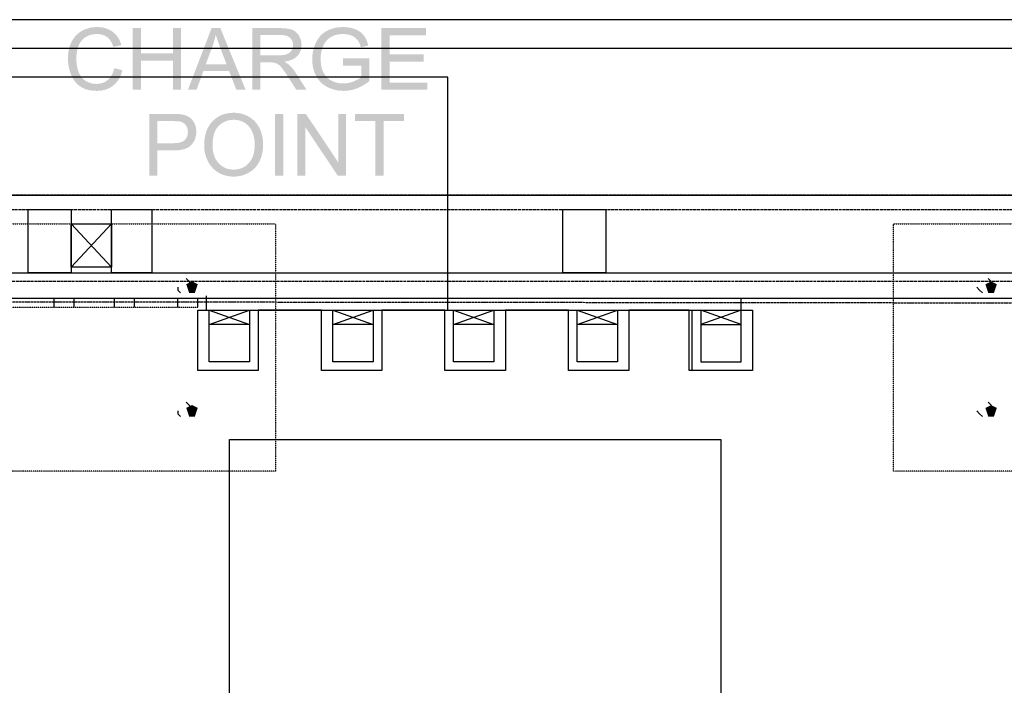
# Model space of a CAD drawing. Header units: millimetres. Extents: x 502444 to 745500, y -417645 to -375189.
# Tile 172 of 208: x 734658 to 735935, y -403280 to -402418. Entities that reach past the tile are written whole.
import ezdxf

# ---------------------------------------------------------------- set-up
doc = ezdxf.new("R2010")
doc.units = ezdxf.units.MM
doc.linetypes.add('PDF_IMPORT', pattern=[1, 0.8, -0.2])
doc.layers.add('PDF2_Geometry', color=7, linetype='Continuous')
doc.layers.add('PDF2_Solid Fills', color=7, linetype='Continuous')

msp = doc.modelspace()

# ---------------------------------------------------------------- hatches: boundary and pattern name
at = {"layer": 'PDF2_Solid Fills', "lineweight": 25, "transparency": 33554559}
for color, points in [(1, [(734758.6357, -402427.27958), (734757.96693, -402427.28504), (734756.12892, -402427.34873), (734754.31912, -402427.48704), (734752.53662, -402427.69996), (734750.78233, -402427.98658), (734749.05624, -402428.34781), (734747.35745, -402428.78365), (734745.68686, -402429.2932), (734744.04358, -402429.87736), (734742.4285, -402430.53613), (734740.84163, -402431.26951), (734739.28296, -402432.07659), (734738.87624, -402432.30316), (734737.3567, -402433.21761), (734735.90176, -402434.20213), (734734.51143, -402435.2558), (734733.18479, -402436.37953), (734731.92366, -402437.57241), (734730.72623, -402438.83536), (734729.59431, -402440.16837), (734728.52608, -402441.56962), (734727.52246, -402443.04185), (734726.58344, -402444.58322), (734725.70811, -402446.19375), (734725.19947, -402447.22103), (734724.51431, -402448.73602), (734723.88921, -402450.29105), (734723.32325, -402451.8852), (734722.81734, -402453.51848), (734722.37058, -402455.19088), (734721.98296, -402456.90241), (734721.6554, -402458.65397), (734721.38789, -402460.44375), (734721.17952, -402462.27357), (734721.03029, -402464.1416), (734720.94112, -402466.04967), (734720.9111, -402467.99686), (734720.91474, -402468.64745), (734720.96205, -402470.48454), (734721.06487, -402472.30253), (734721.2241, -402474.1005), (734721.43884, -402475.87936), (734721.70908, -402477.64003), (734722.03574, -402479.37976), (734722.4179, -402481.1013), (734722.85556, -402482.80373), (734723.34873, -402484.48614), (734723.8974, -402486.14944), (734724.50249, -402487.79364), (734725.16307, -402489.41873), (734725.35779, -402489.87277), (734726.15032, -402491.58794), (734727.00472, -402493.2285), (734727.92099, -402494.79444), (734728.90005, -402496.28577), (734729.94007, -402497.70158), (734731.04287, -402499.04278), (734732.20664, -402500.30937), (734733.43319, -402501.50043), (734757.59932, -402500.86532), (734757.50105, -402500.86532), (734755.7049, -402500.80071), (734753.9406, -402500.62055), (734752.20814, -402500.32392), (734750.50753, -402499.91174), (734748.83968, -402499.38399), (734747.20276, -402498.73978), (734745.59861, -402497.98001), (734744.02538, -402497.10378), (734743.31929, -402496.66156), (734741.9326, -402495.66886), (734740.63872, -402494.56878), (734739.43674, -402493.36134), (734738.32665, -402492.04653), (734737.30938, -402490.62435), (734736.38492, -402489.09389), (734735.55236, -402487.45698), (734734.81261, -402485.71178), (734734.71161, -402485.45428), (734734.16111, -402483.93019), (734733.66886, -402482.35606), (734733.23392, -402480.73188), (734732.85722, -402479.05583), (734732.53875, -402477.33066), (734732.27761, -402475.55361), (734732.0747, -402473.72653), (734731.93003, -402471.8494), (734731.84359, -402469.92131), (734731.81447, -402467.94227), (734731.83358, -402466.56559), (734731.91547, -402464.77672), (734732.06379, -402462.99876), (734732.2767, -402461.23264), (734732.55513, -402459.47744), (734732.89908, -402457.73406), (734733.30762, -402456.0016), (734733.78259, -402454.28098), (734734.32217, -402452.57127), (734734.61697, -402451.74416), (734735.30941, -402450.07722), (734736.10467, -402448.49399), (734737.00365, -402446.99356), (734738.00546, -402445.57683), (734739.11008, -402444.24292), (734740.31843, -402442.99271), (734741.6296, -402441.82621), (734743.04451, -402440.74343), (734743.3384, -402440.53597), (734744.72601, -402439.65336), (734746.1864, -402438.87357), (734747.71777, -402438.19843), (734749.32193, -402437.62701), (734750.99706, -402437.15931), (734752.74408, -402436.79535), (734754.56389, -402436.53603), (734756.45466, -402436.38044), (734758.41733, -402436.32857), (734781.4115, -402435.57426), (734780.14401, -402434.44507), (734778.80554, -402433.38504), (734778.57169, -402433.21215), (734777.1941, -402432.26403), (734775.76464, -402431.39962), (734774.28332, -402430.61711), (734772.75013, -402429.91648), (734771.16599, -402429.29866), (734769.53089, -402428.76273), (734767.84393, -402428.30959), (734766.10511, -402427.93926), (734764.31441, -402427.65082), (734762.47277, -402427.44427), (734760.58017, -402427.32144)]), (1, [(734815.49468, -402428.64262), (734804.91887, -402428.64262), (734804.91887, -402508.55036), (734815.49468, -402508.55036), (734815.49468, -402470.88581), (734857.03452, -402470.88581), (734815.49468, -402461.45648)]), (1, [(734867.60942, -402428.64262), (734857.03452, -402428.64262), (734857.03452, -402461.45648), (734815.49468, -402461.45648), (734857.03452, -402470.88581), (734857.03452, -402508.55036), (734867.60942, -402508.55036)]), (1, [(734918.52581, -402428.64262), (734907.13291, -402428.64262), (734876.44094, -402508.55036), (734887.67098, -402508.55036), (734896.44791, -402484.34966), (734929.86503, -402484.34966), (734899.50063, -402475.73742), (734908.27756, -402452.2992), (734908.35582, -402452.08447), (734909.01732, -402450.21552), (734909.64151, -402448.34294), (734910.22749, -402446.46672), (734910.77434, -402444.58686), (734911.28389, -402442.70427), (734911.75522, -402440.81895), (734912.18924, -402438.92908), (734912.58414, -402437.03648)]), (1, [(734918.52581, -402428.64262), (734912.58414, -402437.03648), (734912.99905, -402438.45229), (734913.48403, -402440.03188), (734914.01906, -402441.70155), (734914.60231, -402443.46131), (734915.23469, -402445.31114), (734915.9153, -402447.25015), (734916.64595, -402449.27924), (734917.42483, -402451.3984), (734918.25375, -402453.60674), (734926.59393, -402475.73742), (734899.50063, -402475.73742), (734929.86503, -402484.34966), (734939.18699, -402508.55036), (734951.23503, -402508.55036)]), (1, [(734995.28256, -402428.64262), (734959.84818, -402428.64262), (734959.84818, -402508.55036), (734970.42399, -402508.55036), (734970.42399, -402473.06594), (734982.68949, -402473.06594), (735001.22514, -402472.19425), (735003.14686, -402471.89307), (735005.3188, -402471.45359), (735007.36608, -402470.92675), (735009.29053, -402470.31257), (735011.09032, -402469.61012), (735012.76636, -402468.82033), (735014.31957, -402467.94227), (735015.74812, -402466.97595), (735017.05292, -402465.92228), (735018.23397, -402464.78126), (735018.5488, -402464.44005), (734970.42399, -402463.90867), (734970.42399, -402437.47323), (734995.71932, -402437.47323), (735019.04288, -402436.41138), (735017.77265, -402434.94279), (735016.38596, -402433.64345), (735014.8828, -402432.51517), (735013.26408, -402431.55704), (735011.52798, -402430.76815), (735010.91835, -402430.54704), (735009.46614, -402430.10028), (735007.87017, -402429.71358), (735006.13134, -402429.38692), (735004.24784, -402429.1185), (735002.2224, -402428.91013), (735000.05228, -402428.76182), (734997.7393, -402428.67264)]), (1, [(735077.65433, -402427.27958), (735076.77536, -402427.28686), (735074.89368, -402427.34782), (735073.04749, -402427.47157), (735071.23769, -402427.6581), (735069.46338, -402427.90833), (735067.72455, -402428.22224), (735066.02212, -402428.59894), (735064.35517, -402429.03842), (735062.72372, -402429.5416), (735061.12865, -402430.10756), (735059.56908, -402430.73722), (735058.04499, -402431.42965), (735056.5573, -402432.18578), (735055.10691, -402433.01106), (735053.66472, -402433.93735), (735052.28257, -402434.93551), (735050.95957, -402436.00647), (735077.70892, -402436.32857), (735078.4605, -402436.33585), (735080.30397, -402436.42684), (735082.09375, -402436.61974), (735083.83075, -402436.91273), (735085.51408, -402437.30763), (735087.14462, -402437.80262), (735088.72149, -402438.39951), (735089.5404, -402438.76712), (735091.21008, -402439.63335), (735092.72688, -402440.59147), (735094.08901, -402441.64059), (735095.29827, -402442.78161), (735096.35376, -402444.01362), (735096.38197, -402444.05093), (735097.24183, -402445.28385), (735098.05437, -402446.66144), (735098.81869, -402448.18189), (735099.53478, -402449.8461), (735100.20265, -402451.65499), (735100.82321, -402453.60674), (735110.36355, -402450.99076), (735110.23889, -402450.51397), (735109.69477, -402448.6241), (735109.09423, -402446.82431), (735108.43728, -402445.1137), (735107.72483, -402443.49316), (735106.95596, -402441.9627), (735106.13068, -402440.52141), (735105.24989, -402439.1702), (735104.31269, -402437.90908), (735103.49559, -402436.9373), (735102.34456, -402435.73805), (735101.09436, -402434.61159), (735099.74588, -402433.5561), (735098.29731, -402432.57431), (735096.74866, -402431.6635), (735095.10173, -402430.82548), (735093.35472, -402430.06025), (735093.20822, -402430.00201), (735091.63773, -402429.43059), (735090.02811, -402428.92651), (735088.37936, -402428.48976), (735086.69058, -402428.12033), (735084.96267, -402427.81734), (735083.19473, -402427.58258), (735081.38766, -402427.41425), (735079.54147, -402427.31325)]), (1, [(735185.15763, -402428.64262), (735127.37238, -402428.64262), (735127.37238, -402508.55036), (735187.01111, -402508.55036), (735187.01111, -402499.12103), (735137.94819, -402499.12103), (735137.94819, -402471.92128), (735182.15859, -402471.92128), (735182.15859, -402462.54654), (735137.94819, -402462.54654), (735137.94819, -402438.07286), (735185.15763, -402438.07286)]), (1, [(734781.4115, -402435.57426), (734758.41733, -402436.32857), (734758.46282, -402436.32857), (734760.41639, -402436.39318), (734762.28533, -402436.58153), (734764.06965, -402436.89271), (734765.76844, -402437.32856), (734767.38352, -402437.88815), (734768.91307, -402438.57058), (734770.3589, -402439.37675), (734771.71921, -402440.30758), (734772.51447, -402440.94451), (734773.65731, -402442.01001), (734774.73372, -402443.20199), (734775.7428, -402444.52044), (734776.68547, -402445.96536), (734777.56079, -402447.53586), (734778.3697, -402449.23374), (734779.11218, -402451.05719), (734779.78733, -402453.00711), (734790.19936, -402450.55492), (734789.67798, -402448.88888), (734789.03923, -402447.12913), (734788.33041, -402445.44035), (734787.55153, -402443.82163), (734786.7035, -402442.27207), (734785.7845, -402440.79256), (734784.79635, -402439.38312), (734783.73813, -402438.04374), (734782.60985, -402436.77443)]), (1, [(735019.04288, -402436.41138), (734995.71932, -402437.47323), (734996.22795, -402437.47596), (734998.56458, -402437.57514), (735000.71833, -402437.81536), (735002.68918, -402438.19661), (735004.47805, -402438.71798), (735006.08403, -402439.37948), (735007.50712, -402440.18202), (735008.74823, -402441.12468), (735009.49253, -402441.84168), (735010.69633, -402443.29844), (735011.63262, -402444.88713), (735012.3014, -402446.60867), (735012.70267, -402448.46123), (735012.83642, -402450.44573), (735012.72087, -402452.22004), (735012.32779, -402454.08717), (735011.6581, -402455.87604), (735010.71089, -402457.58574), (735010.54529, -402457.83779), (735009.37333, -402459.29546), (735007.9739, -402460.53838), (735006.34881, -402461.56839), (735004.49625, -402462.38276), (735003.17325, -402462.81314), (735001.5336, -402463.20804), (734999.71197, -402463.51468), (734997.70836, -402463.73397), (734995.52368, -402463.86499), (734993.15703, -402463.90867), (734970.42399, -402463.90867), (735018.5488, -402464.44005), (735019.76534, -402462.96601), (735020.81992, -402461.41371), (735021.71163, -402459.78225), (735022.44228, -402458.07255), (735023.01006, -402456.28367), (735023.41497, -402454.41655), (735023.65882, -402452.47027), (735023.7398, -402450.44573), (735023.71614, -402449.35294), (735023.55418, -402447.39391), (735023.23662, -402445.48767), (735022.76347, -402443.63601), (735022.13564, -402441.83713), (735021.35221, -402440.09103), (735020.4141, -402438.39951), (735020.19663, -402438.05011)]), (1, [(735050.95957, -402436.00647), (735049.69754, -402437.14931), (735048.49555, -402438.36403), (735047.35362, -402439.65245), (735046.27266, -402441.01185), (735045.25084, -402442.44404), (735044.28907, -402443.94902), (735043.38826, -402445.52588), (735042.54751, -402447.17554), (735041.94151, -402448.47397), (735041.25454, -402450.07995), (735040.62761, -402451.70504), (735040.05983, -402453.34924), (735039.55211, -402455.01163), (735039.10444, -402456.69222), (735038.71591, -402458.39192), (735038.38743, -402460.10982), (735038.11901, -402461.84592), (735037.90973, -402463.60112), (735037.76051, -402465.37543), (735037.67043, -402467.16703), (735037.6404, -402468.97865), (735037.65041, -402470.03505), (735037.71683, -402471.87851), (735037.84513, -402473.69377), (735038.03621, -402475.48082), (735038.28825, -402477.23967), (735038.60308, -402478.9703), (735038.98069, -402480.67273), (735039.41926, -402482.34605), (735039.92062, -402483.99206), (735040.48385, -402485.60896), (735041.10986, -402487.19765), (735041.79775, -402488.75814), (735042.54751, -402490.29042), (735043.38644, -402491.82906), (735044.30362, -402493.32767), (735045.28632, -402494.76259), (735046.33453, -402496.13473), (735047.45007, -402497.44408), (735048.63022, -402498.68974), (735049.8777, -402499.87261), (735051.19069, -402500.99361), (735052.56919, -402502.05001), (735054.01412, -402503.04454), (735055.52547, -402503.97628), (735057.10233, -402504.84433), (735058.06501, -402505.33749), (735059.61549, -402506.06815), (735061.19326, -402506.73511), (735062.79742, -402507.33928), (735064.42979, -402507.87976), (735066.08945, -402508.35656), (735067.77641, -402508.76965), (735069.49067, -402509.11906), (735071.23223, -402509.40476), (735073.00108, -402509.62769), (735074.79814, -402509.78601), (735076.62159, -402509.88156), (735078.47233, -402509.9134), (735079.99278, -402509.88883), (735081.7498, -402509.80057), (735083.49773, -402509.6468), (735085.23655, -402509.42842), (735086.96628, -402509.14544), (735088.68691, -402508.79604), (735090.39935, -402508.38294), (735092.10178, -402507.90433), (735093.79602, -402507.36021), (735095.48116, -402506.75149), (735096.36559, -402506.41118), (735097.92516, -402505.76333), (735099.47564, -402505.05997), (735101.01702, -402504.30111), (735102.5502, -402503.48675), (735104.07429, -402502.61688), (735105.58928, -402501.6906), (735107.09608, -402500.70972), (735077.8727, -402500.37488), (735076.43778, -402500.34576), (735074.67166, -402500.22839), (735072.92738, -402500.02093), (735071.20584, -402499.72339), (735069.50705, -402499.33577), (735067.8301, -402498.85898), (735066.17589, -402498.2912), (735064.54443, -402497.63334), (735062.93573, -402496.88631), (735061.65458, -402496.20388), (735060.17508, -402495.2867), (735058.78292, -402494.27489), (735057.4763, -402493.16753), (735056.25794, -402491.96555), (735055.12602, -402490.66712), (735054.08054, -402489.27405), (735053.12241, -402487.78636), (735052.25072, -402486.20222), (735051.91315, -402485.52525), (735051.27349, -402484.09033), (735050.70025, -402482.59172), (735050.19525, -402481.03033), (735049.75668, -402479.40524), (735049.38635, -402477.71737), (735049.08335, -402475.9658), (735048.84677, -402474.15054), (735048.67844, -402472.27159), (735048.57744, -402470.32986), (735048.54378, -402468.32443), (735048.54833, -402467.68386), (735048.60747, -402465.85313), (735048.73577, -402464.05152), (735048.93504, -402462.27903), (735049.20437, -402460.53474), (735049.54285, -402458.81958), (735049.9514, -402457.13261), (735050.43001, -402455.47477), (735050.97868, -402453.84513), (735051.5965, -402452.24461), (735051.83581, -402451.69048), (735052.59558, -402450.1209), (735053.45908, -402448.60136), (735054.42539, -402447.13186), (735055.49453, -402445.7115), (735056.66649, -402444.34119), (735057.70469, -402443.26659), (735058.96035, -402442.15924), (735060.33522, -402441.12923), (735061.82837, -402440.17747), (735063.44072, -402439.30396), (735065.17045, -402438.5087), (735065.55989, -402438.3522), (735067.07215, -402437.81536), (735068.65902, -402437.3604), (735070.3205, -402436.98916), (735072.0566, -402436.69981), (735073.8664, -402436.49327), (735075.75081, -402436.36952), (735077.70892, -402436.32857)]), (1, [(735111.5628, -402467.7794), (735077.70892, -402467.83399), (735077.70892, -402477.20873), (735101.20536, -402477.20873), (735101.20536, -402492.0893), (735100.67944, -402492.53788), (735099.48838, -402493.44414), (735098.14809, -402494.33221), (735096.65767, -402495.20208), (735095.0162, -402496.05466), (735093.2246, -402496.88813), (735091.28378, -402497.7034), (735089.92893, -402498.2266), (735088.23924, -402498.79619), (735086.53772, -402499.27845), (735084.82619, -402499.67334), (735083.10374, -402499.97998), (735081.37128, -402500.19927), (735079.627, -402500.33029), (735077.8727, -402500.37488), (735107.09608, -402500.70972), (735108.59378, -402499.67243), (735110.08239, -402498.57964), (735111.5628, -402497.43134)]), (1, [(734780.98658, -402480.53352), (734780.96838, -402480.61905), (734780.49068, -402482.57352), (734779.93473, -402484.43064), (734779.30053, -402486.18857), (734778.58626, -402487.84823), (734777.79373, -402489.40963), (734776.92204, -402490.87276), (734775.97119, -402492.23761), (734774.94118, -402493.50419), (734773.83292, -402494.6716), (734772.64549, -402495.74165), (734772.3243, -402496.0037), (734770.94397, -402497.0237), (734769.49904, -402497.92451), (734767.99042, -402498.7043), (734766.41902, -402499.36489), (734764.7821, -402499.90446), (734763.08241, -402500.32484), (734761.31901, -402500.6251), (734759.49102, -402500.80526), (734757.59932, -402500.86532), (734733.43319, -402501.50043), (734734.72161, -402502.61688), (734736.07191, -402503.65872), (734737.48408, -402504.62595), (734738.03003, -402504.97444), (734739.3876, -402505.76333), (734740.80796, -402506.48397), (734742.2911, -402507.13546), (734743.83703, -402507.71871), (734745.44665, -402508.23281), (734747.11814, -402508.67866), (734748.85333, -402509.05627), (734750.6513, -402509.36473), (734752.51205, -402509.60494), (734754.43559, -402509.776), (734756.42191, -402509.87882), (734758.47192, -402509.9134), (734760.17799, -402509.88064), (734762.05148, -402509.766), (734763.87857, -402509.56764), (734765.66016, -402509.28739), (734767.39535, -402508.92525), (734769.08413, -402508.47939), (734770.72741, -402507.95074), (734772.32521, -402507.34019), (734773.87659, -402506.64685), (734775.38248, -402505.86979), (734776.84197, -402505.01084), (734778.25596, -402504.07), (734779.62354, -402503.04545), (734780.12217, -402502.64236), (734781.356, -402501.56321), (734782.53069, -402500.414), (734783.64714, -402499.19655), (734784.70354, -402497.90904), (734785.7017, -402496.55238), (734786.64072, -402495.12655), (734787.5206, -402493.63158), (734788.34224, -402492.06655), (734789.10383, -402490.43327), (734789.80719, -402488.72993), (734790.4514, -402486.95744), (734791.03647, -402485.11579), (734791.56239, -402483.205)]), (1, [(735001.22514, -402472.19425), (734982.68949, -402473.06594), (734982.74955, -402473.06594), (734985.19355, -402473.10962), (734987.13619, -402473.237), (734988.57748, -402473.4481), (734989.8841, -402473.8339), (734991.66387, -402474.57911), (734993.42909, -402475.57363), (734994.53644, -402476.39164), (734995.86126, -402477.59726), (734997.27343, -402479.10497), (734998.77204, -402480.91568), (734999.53727, -402481.9102), (735000.50723, -402483.21864), (735001.54725, -402484.67176), (735002.65642, -402486.26864), (735003.83566, -402488.0102), (735005.08495, -402489.89643), (735006.40341, -402491.92551), (735016.98012, -402508.55036), (735030.2811, -402508.55036), (735016.3805, -402486.80185), (735016.29042, -402486.66536), (735015.10845, -402484.91106), (735013.90647, -402483.24321), (735012.68538, -402481.65907), (735011.44427, -402480.16046), (735010.18315, -402478.74647), (735008.90291, -402477.4171), (735007.60357, -402476.17326), (735006.52806, -402475.29338), (735005.03036, -402474.26792), (735003.26242, -402473.23427)]), (1, [(734856.42943, -402539.7546), (734826.2825, -402539.7546), (734826.2825, -402619.66235), (734836.85831, -402619.66235), (734836.85831, -402587.17606), (734857.35571, -402587.17606), (734857.89164, -402587.17424), (734860.37386, -402587.11691), (734862.73506, -402586.9777), (734864.97706, -402586.7575), (734867.09896, -402586.45632), (734869.10075, -402586.07416), (734870.98243, -402585.61011), (734872.74491, -402585.06508), (734874.38638, -402584.43907), (734875.90865, -402583.73207), (734877.31081, -402582.94318), (734878.59287, -402582.07332), (734879.75481, -402581.12247), (734880.79665, -402580.09064), (734881.87944, -402578.83952), (734836.85831, -402577.74672), (734836.85831, -402549.18485), (734857.30112, -402549.18485), (734882.50272, -402548.11389), (734881.26343, -402546.65895), (734879.91314, -402545.36234), (734878.45274, -402544.22405), (734877.75757, -402543.77092), (734876.17889, -402542.88649), (734874.47191, -402542.11944), (734872.63754, -402541.46886), (734870.67579, -402540.93475), (734868.58574, -402540.51801), (734868.26455, -402540.4616), (734866.77503, -402540.24504), (734865.09353, -402540.06852), (734863.21731, -402539.93113), (734861.14819, -402539.83286), (734858.88526, -402539.77462)]), (1, [(734935.80215, -402538.33788), (734935.5956, -402538.33788), (734933.52466, -402538.38975), (734931.50195, -402538.52805), (734929.52746, -402538.75371), (734927.60028, -402539.0649), (734925.72133, -402539.46343), (734923.88969, -402539.94841), (734922.10719, -402540.52074), (734920.37201, -402541.1786), (734918.68504, -402541.92382), (734917.0454, -402542.75547), (734915.45489, -402543.67447), (734913.91078, -402544.679), (734912.41581, -402545.77089), (734910.96815, -402546.94921), (734909.56872, -402548.21398), (734908.21751, -402549.5661), (734907.41862, -402550.43869), (734906.28942, -402551.77989), (734905.22939, -402553.17659), (734904.23759, -402554.6288), (734903.31404, -402556.1356), (734902.45873, -402557.69791), (734901.67167, -402559.3148), (734900.95375, -402560.98721), (734900.30317, -402562.71511), (734899.72174, -402564.49761), (734899.20855, -402566.33562), (734898.76452, -402568.22822), (734898.38782, -402570.17632), (734898.08027, -402572.17993), (734897.84097, -402574.23814), (734897.66991, -402576.35184), (734897.56709, -402578.52014), (734897.53251, -402580.74395), (734897.54889, -402581.99598), (734897.64079, -402583.95227), (734897.81367, -402585.88945), (734898.06753, -402587.80753), (734898.40238, -402589.7065), (734898.81821, -402591.58636), (734899.31501, -402593.4462), (734899.8928, -402595.28694), (734900.55157, -402597.10856), (734901.29133, -402598.91109), (734902.11206, -402600.6945), (734902.58703, -402601.63898), (734903.53697, -402603.35506), (734904.56425, -402605.00016), (734905.66887, -402606.57247), (734906.85175, -402608.07382), (734908.11196, -402609.50327), (734909.44952, -402610.86085), (734910.86533, -402612.14746), (734935.69296, -402611.9773), (734934.74485, -402611.96365), (734932.75853, -402611.84082), (734930.83408, -402611.5906), (734928.96878, -402611.21481), (734927.16535, -402610.71163), (734925.42197, -402610.08106), (734923.73865, -402609.32493), (734922.11629, -402608.44051), (734920.55399, -402607.43052), (734919.05265, -402606.29313), (734917.61136, -402605.02837), (734916.23103, -402603.63712), (734915.20193, -402602.47518), (734914.12097, -402601.08666), (734913.13463, -402599.62354), (734912.24202, -402598.0858), (734911.44312, -402596.47436), (734910.73795, -402594.78831), (734910.1274, -402593.02856), (734909.61057, -402591.19328), (734909.18747, -402589.28521), (734908.85899, -402587.30253), (734908.62333, -402585.24524), (734908.4832, -402583.11334), (734908.43589, -402580.90773), (734908.44772, -402579.5274), (734908.52961, -402577.15256), (734908.68702, -402574.87598), (734908.92178, -402572.69585), (734909.23296, -402570.61217), (734909.62149, -402568.62676), (734910.08554, -402566.7378), (734910.62694, -402564.9462), (734911.24385, -402563.25196), (734911.93811, -402561.65508), (734912.7097, -402560.15464), (734913.55683, -402558.75157), (734914.48038, -402557.44586), (734915.48127, -402556.23751), (734916.5586, -402555.12561), (734916.77879, -402554.91815), (734918.25921, -402553.62062), (734919.78967, -402552.44594), (734921.37199, -402551.395), (734923.00436, -402550.46872), (734924.68768, -402549.66527), (734926.42196, -402548.98558), (734928.20719, -402548.42872), (734930.04337, -402547.99651), (734931.93051, -402547.68714), (734933.8677, -402547.50243), (734935.85675, -402547.44056), (734960.4842, -402546.97924), (734958.98377, -402545.78636), (734957.40691, -402544.66808), (734955.75452, -402543.62443), (734954.42606, -402542.87011), (734952.73182, -402542.00935), (734951.00027, -402541.23866), (734949.23142, -402540.55805), (734947.42526, -402539.96934), (734945.5818, -402539.47072), (734943.70012, -402539.06308), (734941.78204, -402538.74552), (734939.82575, -402538.51895), (734937.83306, -402538.38247)]), (1, [(734989.39002, -402619.66235), (734989.39002, -402539.7546), (734999.96584, -402539.7546), (734999.96584, -402619.66235)]), (1, [(735029.34936, -402539.7546), (735018.50057, -402539.7546), (735018.50057, -402619.66235), (735028.64054, -402619.66235), (735028.64054, -402556.86989)]), (1, [(735029.34936, -402539.7546), (735028.64054, -402556.86989), (735070.61713, -402619.66235), (735071.32595, -402602.49247)]), (1, [(735081.46592, -402539.7546), (735071.32595, -402539.7546), (735071.32595, -402602.49247), (735070.61713, -402619.66235), (735081.46592, -402619.66235)]), (1, [(735156.58666, -402539.7546), (735093.24098, -402539.7546), (735093.24098, -402549.18485), (735119.57086, -402549.18485), (735119.57086, -402619.66235), (735130.14667, -402619.66235), (735130.14667, -402549.18485), (735156.58666, -402549.18485)]), (1, [(734882.50272, -402548.11389), (734857.30112, -402549.18485), (734857.51039, -402549.18485), (734860.14457, -402549.21578), (734862.42842, -402549.30313), (734864.35924, -402549.44417), (734865.93974, -402549.64162), (734867.16811, -402549.89275), (734867.81506, -402550.08929), (734869.58118, -402550.83086), (734871.17897, -402551.82721), (734872.61025, -402553.0765), (734873.87319, -402554.58058), (734874.58565, -402555.72068), (734875.3709, -402557.39855), (734875.93231, -402559.20289), (734876.26897, -402561.13461), (734876.38089, -402563.19281), (734876.3727, -402563.81428), (734876.20164, -402565.89341), (734875.8122, -402567.81512), (734875.20438, -402569.58034), (734874.3791, -402571.18814), (734873.33635, -402572.63761), (734872.07431, -402573.93059), (734872.06522, -402573.93878), (734870.89599, -402574.83139), (734869.54023, -402575.60481), (734868.00068, -402576.25903), (734866.27459, -402576.79497), (734864.36379, -402577.21079), (734862.26737, -402577.50833), (734859.98624, -402577.68667), (734857.5195, -402577.74672), (734836.85831, -402577.74672), (734881.87944, -402578.83952), (734883.01409, -402577.32453), (734884.01498, -402575.74494), (734884.88212, -402574.09983), (734885.61641, -402572.39012), (734886.21695, -402570.61581), (734886.68373, -402568.77598), (734887.01676, -402566.87064), (734887.21693, -402564.9007), (734887.28427, -402562.86616), (734887.23877, -402561.24835), (734887.05315, -402559.27477), (734886.72559, -402557.35942), (734886.25516, -402555.50231), (734885.64189, -402553.70434), (734884.88576, -402551.9646), (734884.64919, -402551.49782), (734883.631, -402549.72624)]), (1, [(734960.4842, -402546.97924), (734935.85675, -402547.44056), (734937.4145, -402547.47968), (734939.38444, -402547.64711), (734941.30343, -402547.94647), (734943.17146, -402548.37776), (734944.98945, -402548.94099), (734946.75648, -402549.63525), (734948.47347, -402550.46144), (734950.13951, -402551.41957), (734951.39972, -402552.27579), (734952.89379, -402553.44775), (734954.28958, -402554.72616), (734955.5871, -402556.10921), (734956.78544, -402557.59872), (734957.88552, -402559.1947), (734958.88641, -402560.89531), (734959.78904, -402562.70238), (734959.79086, -402562.70784), (734960.47692, -402564.36113), (734961.08201, -402566.07448), (734961.60702, -402567.84788), (734962.05106, -402569.68316), (734962.41411, -402571.57758), (734962.69618, -402573.53296), (734962.89818, -402575.54931), (734963.0192, -402577.62571), (734963.05923, -402579.76307), (734963.05286, -402580.64932), (734962.97734, -402582.88404), (734962.81537, -402585.04051), (734962.56788, -402587.11873), (734962.23395, -402589.11779), (734961.81539, -402591.03951), (734961.3104, -402592.88206), (734960.71896, -402594.64637), (734960.0429, -402596.33151), (734959.2804, -402597.93931), (734958.43237, -402599.46795), (734957.4979, -402600.91742), (734956.47881, -402602.28956), (734955.37327, -402603.58253), (734954.56983, -402604.41964), (734953.16676, -402605.73081), (734951.69999, -402606.91824), (734950.17135, -402607.9801), (734948.58084, -402608.91639), (734946.92664, -402609.72893), (734945.21056, -402610.41591), (734943.43169, -402610.97732), (734941.59096, -402611.41498), (734939.68744, -402611.72708), (734937.72205, -402611.91452), (734935.69296, -402611.9773), (734910.86533, -402612.14746), (734912.35848, -402613.36127), (734913.92898, -402614.50411), (734915.57681, -402615.57415), (734917.13184, -402616.47587), (734918.81334, -402617.34028), (734920.53488, -402618.1137), (734922.29645, -402618.79612), (734924.09715, -402619.38756), (734925.9388, -402619.88801), (734927.82048, -402620.29746), (734929.7422, -402620.61593), (734931.70395, -402620.84341), (734933.70573, -402620.97989), (734935.74756, -402621.02539), (734936.6429, -402621.01629), (734938.61102, -402620.92985), (734940.55276, -402620.75242), (734942.46902, -402620.4849), (734944.35889, -402620.12549), (734946.22328, -402619.676), (734948.06129, -402619.13552), (734949.87381, -402618.50404), (734951.65996, -402617.78249), (734953.42062, -402616.96904), (734955.15489, -402616.0655), (734956.12122, -402615.51774), (734957.74357, -402614.49956), (734959.29314, -402613.39766), (734960.76991, -402612.21206), (734962.17298, -402610.94274), (734963.50326, -402609.58971), (734964.75984, -402608.15298), (734965.94363, -402606.63162), (734967.05462, -402605.02746), (734968.09191, -402603.33868), (734969.05641, -402601.56618), (734969.5523, -402600.56438), (734970.31753, -402598.86832), (734971.00997, -402597.13496), (734971.62961, -402595.36246), (734972.17647, -402593.55266), (734972.65052, -402591.70465), (734973.05179, -402589.81842), (734973.37936, -402587.89488), (734973.63413, -402585.93222), (734973.81702, -402583.93225), (734973.92621, -402581.89407), (734973.96261, -402579.81766), (734973.95624, -402578.94689), (734973.89163, -402576.8814), (734973.75515, -402574.85414), (734973.54769, -402572.86509), (734973.26926, -402570.91517), (734972.91986, -402569.00346), (734972.49857, -402567.13088), (734972.00722, -402565.2956), (734971.44399, -402563.49945), (734970.8107, -402561.74152), (734970.10552, -402560.02271), (734969.32847, -402558.34212), (734968.86169, -402557.4313), (734967.89264, -402555.71341), (734966.84807, -402554.07012), (734965.72707, -402552.50236), (734964.53054, -402551.0092), (734963.25759, -402549.59066), (734961.90911, -402548.24764)]), (256, [(734881.79118, -402756.86037), (734874.33725, -402760.58733), (734878.06421, -402771.76823), (734885.51814, -402771.76823), (734889.24511, -402760.58733)]), (256, [(735917.88765, -402756.86037), (735910.43372, -402760.58733), (735914.16069, -402771.76823), (735921.61462, -402771.76823), (735925.34158, -402760.58733)]), (256, [(734881.79118, -402917.11989), (734874.33725, -402920.84686), (734878.06421, -402932.02776), (734885.51814, -402932.02776), (734889.24511, -402920.84686)]), (256, [(735917.88765, -402917.11989), (735910.43372, -402920.84686), (735914.16069, -402932.02776), (735921.61462, -402932.02776), (735925.34158, -402920.84686)])]:
    msp.add_hatch(color=color, dxfattribs=at).paths.add_polyline_path(points)

# ---------------------------------------------------------------- linework, layer by layer
at = {"layer": 'PDF2_Geometry', "color": 6, "lineweight": 25}
for points in [[(741403.98123, -402794.13002), (741403.98123, -402417.70648), (721908.22343, -402417.70648)], [(738351.59628, -402794.13002), (738351.59628, -402454.97614), (721908.22343, -402454.97614)], [(735213.49113, -402794.13002), (735213.49113, -402492.2458), (721908.22343, -402492.2458)]]:
    msp.add_lwpolyline(points, dxfattribs=at)
at = {"layer": 'PDF2_Geometry', "linetype": 'PDF_IMPORT', "lineweight": 25, "ltscale": 4.83483}
for points in [[(743215.28658, -402645.05139), (722962.95473, -402645.05139), (723182.84571, -402645.05139)], [(722985.31653, -402663.68622), (743181.74389, -402663.68622)]]:
    msp.add_lwpolyline(points, dxfattribs=at)
at = {"layer": 'PDF2_Geometry', "lineweight": 25}
for points in [[(729604.40768, -402663.68622), (729604.40768, -402645.05139), (738619.93782, -402645.05139)], [(734725.25862, -402682.32105), (734777.43614, -402738.22554)], [(734777.43614, -402682.32105), (734725.25862, -402738.22554)], [(729660.31217, -402779.22216), (729660.31217, -402760.58733), (729608.13465, -402760.58733), (729608.13465, -402745.67947), (738612.48389, -402745.67947)], [(738619.93782, -402779.22216), (734900.42601, -402779.22216), (732556.16455, -402779.22216), (731508.88718, -402779.22216), (731508.88718, -402760.58733), (731464.16359, -402760.58733), (731464.16359, -402779.22216)], [(734881.79118, -402764.3143), (734878.06421, -402756.86037), (734874.33725, -402753.1334)], [(735917.88765, -402764.3143), (735917.88765, -402756.86037), (735914.16069, -402753.1334)], [(734863.15635, -402764.3143), (734863.15635, -402768.04126), (734866.88331, -402771.76823)], [(735899.25282, -402764.3143), (735902.97979, -402768.04126), (735906.70676, -402771.76823)], [(734900.42601, -402794.13002), (734900.42601, -402775.4952)], [(735593.64163, -402794.13002), (735541.46411, -402812.76485), (735593.64163, -402812.76485), (735541.46411, -402794.13002), (735541.46411, -402861.21541), (735593.64163, -402861.21541), (735593.64163, -402794.13002), (735593.64163, -402779.22216)], [(735526.55625, -402794.13002), (735448.28997, -402794.13002), (735448.28997, -402872.39631), (735370.02369, -402872.39631), (735370.02369, -402794.13002), (735288.03044, -402794.13002), (735288.03044, -402872.39631), (735209.76416, -402872.39631), (735209.76416, -402794.13002), (735127.77092, -402794.13002), (735127.77092, -402872.39631), (735049.50464, -402872.39631), (735049.50464, -402794.13002), (734967.51139, -402794.13002), (734967.51139, -402872.39631), (734889.24511, -402872.39631), (734889.24511, -402794.13002), (735608.5495, -402794.13002), (735608.5495, -402872.39631), (735530.28322, -402872.39631), (735530.28322, -402794.13002)], [(734881.79118, -402924.57383), (734878.06421, -402917.11989), (734874.33725, -402913.39293)], [(735917.88765, -402924.57383), (735917.88765, -402917.11989), (735914.16069, -402913.39293)], [(734863.15635, -402924.57383), (734863.15635, -402928.30079), (734866.88331, -402932.02776)], [(735899.25282, -402924.57383), (735902.97979, -402928.30079), (735906.70676, -402932.02776)]]:
    msp.add_lwpolyline(points, dxfattribs=at)
for points in [[(734725.25862, -402663.68622), (734725.25862, -402745.67947), (734669.35413, -402745.67947), (734669.35413, -402663.68622)], [(734829.61366, -402663.68622), (734829.61366, -402745.67947), (734777.43614, -402745.67947), (734777.43614, -402663.68622)], [(735418.47424, -402663.68622), (735418.47424, -402745.67947), (735362.56976, -402745.67947), (735362.56976, -402663.68622)], [(734777.43614, -402682.32105), (734777.43614, -402738.22554), (734725.25862, -402738.22554), (734725.25862, -402682.32105)], [(734967.51139, -402794.13002), (734967.51139, -402872.39631), (734889.24511, -402872.39631), (734889.24511, -402794.13002)], [(734904.15297, -402812.76485), (734956.33049, -402794.13002), (734956.33049, -402861.21541), (734904.15297, -402861.21541), (734904.15297, -402794.13002), (734956.33049, -402812.76485)], [(735127.77092, -402794.13002), (735127.77092, -402872.39631), (735049.50464, -402872.39631), (735049.50464, -402794.13002)], [(735064.4125, -402812.76485), (735116.59002, -402794.13002), (735116.59002, -402861.21541), (735064.4125, -402861.21541), (735064.4125, -402794.13002), (735116.59002, -402812.76485)], [(735288.03044, -402794.13002), (735288.03044, -402872.39631), (735209.76416, -402872.39631), (735209.76416, -402794.13002)], [(735220.94506, -402812.76485), (735273.12258, -402794.13002), (735273.12258, -402861.21541), (735220.94506, -402861.21541), (735220.94506, -402794.13002), (735273.12258, -402812.76485)], [(735448.28997, -402794.13002), (735448.28997, -402872.39631), (735370.02369, -402872.39631), (735370.02369, -402794.13002)], [(735381.20459, -402812.76485), (735433.38211, -402794.13002), (735433.38211, -402861.21541), (735381.20459, -402861.21541), (735381.20459, -402794.13002), (735433.38211, -402812.76485)], [(735526.55625, -402794.13002), (735608.5495, -402794.13002), (735608.5495, -402872.39631), (735526.55625, -402872.39631)]]:
    msp.add_lwpolyline(points, close=True, dxfattribs=at)
at = {"layer": 'PDF2_Geometry', "linetype": 'PDF_IMPORT', "lineweight": 25, "ltscale": 0.007995}
for points in [[(734989.87318, -402682.32105), (734989.87318, -403002.84011), (734512.82157, -403002.84011), (734512.82157, -402682.32105), (734989.87318, -402682.32105)], [(736268.22243, -402682.32105), (736268.22243, -403002.84011), (735791.17082, -403002.84011), (735791.17082, -402682.32105), (736268.22243, -402682.32105)]]:
    msp.add_lwpolyline(points, dxfattribs=at)
at = {"layer": 'PDF2_Geometry', "linetype": 'PDF_IMPORT', "lineweight": 25, "ltscale": 4.832831}
msp.add_lwpolyline([(743196.65175, -402756.86037), (722985.31653, -402756.86037)], dxfattribs=at)
at = {"layer": 'PDF2_Geometry', "linetype": 'PDF_IMPORT', "lineweight": 25, "ltscale": 3.809502}
msp.add_lwpolyline([(740912.02175, -402790.40306), (727125.97547, -402775.4952)], dxfattribs=at)
at = {"layer": 'PDF2_Geometry', "color": 251, "lineweight": 25, "true_color": 0x636466}
for points in [[(734702.89682, -402790.40306), (734702.89682, -402779.22216)], [(734728.98558, -402790.40306), (734728.98558, -402779.22216)], [(734781.1631, -402790.40306), (734781.1631, -402779.22216)], [(734807.25186, -402790.40306), (734807.25186, -402779.22216)], [(734863.15635, -402790.40306), (734863.15635, -402779.22216)], [(734889.24511, -402790.40306), (734889.24511, -402779.22216)]]:
    msp.add_lwpolyline(points, dxfattribs=at)
at = {"layer": 'PDF2_Geometry', "linetype": 'PDF_IMPORT', "lineweight": 25, "ltscale": 0.01599}
msp.add_lwpolyline([(732623.24994, -402790.40306), (734889.24511, -402790.40306)], dxfattribs=at)
at = {"layer": 'PDF2_Geometry', "color": 253, "lineweight": 25, "true_color": 0xb5af97}
msp.add_lwpolyline([(735567.55287, -402961.84348), (735567.55287, -403599.15462), (734930.24173, -403599.15462), (734930.24173, -402961.84348)], close=True, dxfattribs=at)

doc.saveas('drawing.dxf')
